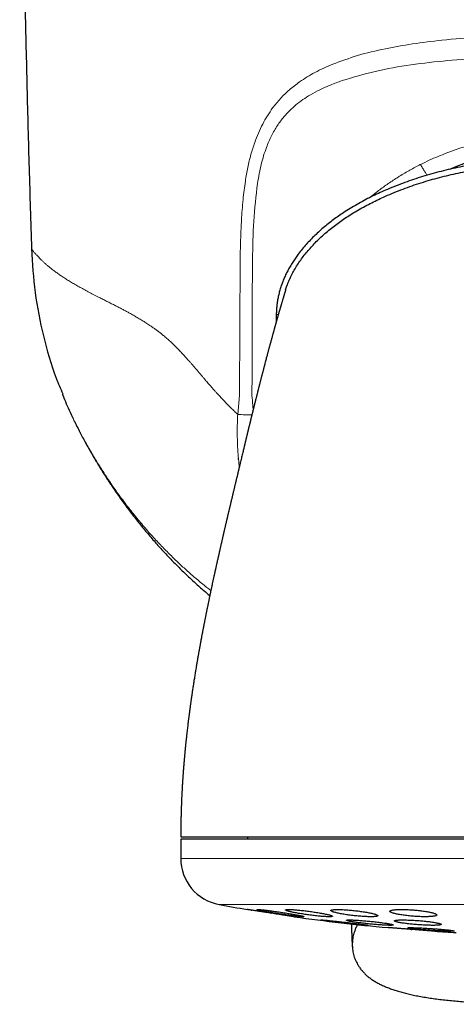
# Model space of a CAD drawing. Header units: millimetres. Extents: x 8 to 761, y 12 to 733.
# Tile 34 of 99: x 417 to 436, y 326 to 368. Entities that reach past the tile are written whole.
import ezdxf

# ---------------------------------------------------------------- set-up
doc = ezdxf.new("R2010")
doc.units = ezdxf.units.MM

msp = doc.modelspace()

# ---------------------------------------------------------------- linework, layer by layer
at = {"color": 252, "linetype": 'Continuous', "lineweight": 0}
for p, q in [((426.453, 352.409), (426.481, 358.204)), ((428.022, 355.846), (428.108, 355.845)), ((426.378, 351.588), (426.453, 352.409)), ((419.359, 351.409), (419.375, 351.375)), ((423.949, 332.654), (455.949, 332.654)), ((425.588, 330.687), (439.949, 330.687))]:
    msp.add_line(p, q, dxfattribs=at)
at = {"color": 7, "linetype": 'Continuous', "lineweight": 30}
for p, q in [((428.022, 355.846), (428.024, 355.547)), ((423.949, 333.48), (423.949, 332.654)), ((455.949, 333.48), (423.949, 333.48)), ((426.799, 333.58), (426.799, 333.48)), ((427.773, 330.323), (427.805, 330.318)), ((429.925, 330.03), (429.925, 330.03)), ((433.059, 329.99), (433.059, 329.991)), ((433.774, 329.626), (433.805, 329.624))]:
    msp.add_line(p, q, dxfattribs=at)
for centre, radius, start, end in [((440.08, 351.39), 11.628, 64.2091, 113.676), ((425.949, 332.654), 2, 180, 259.6013), ((439.949, 408.944), 79.564, 259.60133, 260.47734), ((439.949, 408.944), 79.564, 261.9336, 264.83484), ((439.949, 408.944), 79.564, 266.27849, 266.93802)]:
    msp.add_arc(centre, radius, start, end, dxfattribs=at)
for points, knots in [([(417.08, 389.89), (417.082, 388.723), (417.086, 386.391), (417.106, 382.891), (417.139, 379.392), (417.183, 375.893), (417.24, 372.415), (417.308, 368.958), (417.388, 365.521), (417.478, 362.086), (417.549, 359.795), (417.584, 358.65)], [0, 0, 0, 0, 0.111989, 0.223983, 0.33598, 0.44798, 0.559983, 0.669986, 0.779991, 0.889996, 1, 1, 1, 1]), ([(439.918, 362.542), (439.779, 362.541), (439.5, 362.539), (439.084, 362.526), (438.67, 362.506), (438.258, 362.477), (437.85, 362.44), (437.446, 362.395), (437.046, 362.343), (436.648, 362.283), (436.25, 362.214), (435.85, 362.137), (435.45, 362.05), (435.051, 361.954), (434.655, 361.848), (434.264, 361.733), (433.879, 361.61), (433.502, 361.478), (433.128, 361.336), (432.778, 361.192), (432.45, 361.048), (432.144, 360.904), (431.841, 360.751), (431.541, 360.59), (431.244, 360.418), (430.973, 360.249), (430.727, 360.084), (430.505, 359.927), (430.287, 359.762), (430.075, 359.589), (429.867, 359.409), (429.668, 359.223), (429.477, 359.033), (429.297, 358.837), (429.124, 358.635), (428.971, 358.441), (428.837, 358.255), (428.72, 358.079), (428.609, 357.898), (428.509, 357.716), (428.419, 357.535), (428.339, 357.355), (428.267, 357.172), (428.204, 356.987), (428.15, 356.8), (428.105, 356.611), (428.069, 356.419), (428.043, 356.227), (428.027, 356.036), (428.024, 355.909), (428.022, 355.846)], [0, 0, 0, 0, 0.027703, 0.0553, 0.082811, 0.110259, 0.137663, 0.164555, 0.191443, 0.218343, 0.245275, 0.272748, 0.300293, 0.327941, 0.355686, 0.383452, 0.410665, 0.437829, 0.464962, 0.492081, 0.515101, 0.538152, 0.561255, 0.584434, 0.607715, 0.631118, 0.649552, 0.667995, 0.686424, 0.704866, 0.723348, 0.741896, 0.759679, 0.777449, 0.795165, 0.812867, 0.826794, 0.840767, 0.854817, 0.868985, 0.882009, 0.895098, 0.908135, 0.921134, 0.934147, 0.947234, 0.960405, 0.973623, 0.986814, 1, 1, 1, 1]), ([(428.421, 356.899), (428.439, 356.955), (428.479, 357.08), (428.554, 357.269), (428.647, 357.478), (428.757, 357.691), (428.885, 357.909), (429.024, 358.12), (429.174, 358.326), (429.334, 358.526), (429.502, 358.719), (429.684, 358.914), (429.882, 359.108), (430.094, 359.301), (430.314, 359.486), (430.54, 359.664), (430.773, 359.834), (431.011, 359.997), (431.263, 360.157), (431.529, 360.316), (431.808, 360.471), (432.092, 360.618), (432.381, 360.759), (432.699, 360.904), (433.047, 361.052), (433.427, 361.201), (433.811, 361.34), (434.2, 361.469), (434.59, 361.587), (434.982, 361.694), (435.376, 361.792), (435.773, 361.882), (436.193, 361.966), (436.634, 362.044), (437.098, 362.114), (437.565, 362.174), (438.034, 362.222), (438.504, 362.26), (438.976, 362.287), (439.447, 362.304), (439.761, 362.306), (439.918, 362.307)], [0, 0, 0, 0, 0.013134, 0.029242, 0.045472, 0.064119, 0.082869, 0.101721, 0.120665, 0.139683, 0.15875, 0.177834, 0.199195, 0.220554, 0.241926, 0.263326, 0.284763, 0.306243, 0.327768, 0.351496, 0.375272, 0.399087, 0.422927, 0.446777, 0.477125, 0.507483, 0.537874, 0.568321, 0.598843, 0.628912, 0.659088, 0.689386, 0.719819, 0.754571, 0.789476, 0.824497, 0.859596, 0.894735, 0.929874, 0.964976, 1, 1, 1, 1]), ([(417.584, 358.65), (417.622, 358.027), (417.698, 356.776), (418.07, 354.932), (418.473, 353.485), (418.819, 352.688), (418.916, 352.465)], [0, 0, 0, 0, 0.294217, 0.590042, 0.885867, 1, 1, 1, 1]), ([(428.42, 356.899), (428.42, 356.898), (428.42, 356.897), (428.418, 356.893), (428.417, 356.888), (428.415, 356.882), (428.413, 356.874), (428.41, 356.866), (428.407, 356.857), (428.404, 356.846), (428.401, 356.836), (428.397, 356.825), (428.394, 356.815), (428.391, 356.805), (428.389, 356.796), (428.386, 356.787), (428.383, 356.779), (428.381, 356.771), (428.379, 356.764), (428.376, 356.755), (428.372, 356.743), (428.368, 356.727), (428.362, 356.709), (428.356, 356.69), (428.35, 356.67), (428.344, 356.651), (428.339, 356.632), (428.333, 356.612), (428.326, 356.59), (428.319, 356.566), (428.311, 356.538), (428.302, 356.509), (428.293, 356.477), (428.281, 356.439), (428.267, 356.392), (428.254, 356.348), (428.245, 356.317), (428.24, 356.3), (428.236, 356.284), (428.231, 356.27), (428.227, 356.254), (428.222, 356.237), (428.216, 356.216), (428.209, 356.193), (428.202, 356.169), (428.195, 356.146), (428.188, 356.123), (428.182, 356.1), (428.175, 356.077), (428.168, 356.052), (428.16, 356.026), (428.153, 355.999), (428.145, 355.973), (428.138, 355.948), (428.131, 355.923), (428.124, 355.899), (428.116, 355.873), (428.107, 355.84), (428.096, 355.803), (428.084, 355.76), (428.073, 355.721), (428.062, 355.683), (428.052, 355.648), (428.042, 355.612), (428.032, 355.576), (428.023, 355.544), (428.015, 355.516), (428.008, 355.491), (428.001, 355.467), (427.994, 355.44), (427.985, 355.409), (427.975, 355.374), (427.966, 355.339), (427.957, 355.306), (427.948, 355.274), (427.938, 355.24), (427.928, 355.203), (427.917, 355.163), (427.905, 355.122), (427.894, 355.081), (427.883, 355.042), (427.873, 355.005), (427.862, 354.966), (427.851, 354.926), (427.84, 354.883), (427.828, 354.84), (427.817, 354.8), (427.806, 354.761), (427.797, 354.726), (427.787, 354.692), (427.779, 354.66), (427.77, 354.63), (427.762, 354.599), (427.753, 354.564), (427.742, 354.523), (427.729, 354.478), (427.717, 354.43), (427.703, 354.38), (427.689, 354.327), (427.674, 354.273), (427.661, 354.223), (427.646, 354.166), (427.628, 354.1), (427.608, 354.023), (427.586, 353.941), (427.563, 353.855), (427.541, 353.772), (427.524, 353.708), (427.513, 353.664), (427.505, 353.633), (427.496, 353.6), (427.488, 353.567), (427.477, 353.527), (427.465, 353.479), (427.45, 353.423), (427.436, 353.371), (427.424, 353.323), (427.412, 353.278), (427.401, 353.234), (427.389, 353.186), (427.375, 353.133), (427.36, 353.077), (427.346, 353.02), (427.331, 352.962), (427.316, 352.904), (427.303, 352.854), (427.293, 352.814), (427.285, 352.781), (427.275, 352.745), (427.266, 352.708), (427.257, 352.673), (427.249, 352.643), (427.243, 352.617), (427.237, 352.594), (427.23, 352.568), (427.223, 352.538), (427.214, 352.504), (427.205, 352.467), (427.195, 352.429), (427.186, 352.392), (427.176, 352.354), (427.167, 352.316), (427.157, 352.278), (427.148, 352.24), (427.138, 352.203), (427.13, 352.169), (427.122, 352.138), (427.115, 352.109), (427.107, 352.079), (427.099, 352.047), (427.091, 352.013), (427.083, 351.981), (427.076, 351.953), (427.069, 351.925), (427.062, 351.896), (427.053, 351.862), (427.044, 351.824), (427.035, 351.788), (427.027, 351.756), (427.019, 351.726), (427.011, 351.692), (427.001, 351.652), (426.991, 351.61), (426.981, 351.568), (426.97, 351.527), (426.961, 351.489), (426.952, 351.454), (426.945, 351.423), (426.938, 351.394), (426.931, 351.369), (426.926, 351.345), (426.919, 351.319), (426.912, 351.291), (426.905, 351.26), (426.898, 351.23), (426.891, 351.202), (426.884, 351.175), (426.877, 351.148), (426.87, 351.116), (426.861, 351.082), (426.853, 351.046), (426.844, 351.012), (426.837, 350.981), (426.83, 350.952), (426.822, 350.921), (426.814, 350.885), (426.804, 350.846), (426.795, 350.808), (426.786, 350.772), (426.778, 350.735), (426.768, 350.695), (426.758, 350.653), (426.748, 350.613), (426.739, 350.575), (426.73, 350.539), (426.722, 350.502), (426.713, 350.467), (426.705, 350.432), (426.696, 350.394), (426.686, 350.353), (426.676, 350.31), (426.666, 350.269), (426.657, 350.234), (426.649, 350.201), (426.641, 350.166), (426.632, 350.128), (426.623, 350.091), (426.614, 350.054), (426.6, 349.994), (426.58, 349.913), (426.557, 349.814), (426.533, 349.716), (426.51, 349.62), (426.491, 349.539), (426.475, 349.474), (426.463, 349.423), (426.452, 349.379), (426.443, 349.341), (426.435, 349.308), (426.427, 349.275), (426.42, 349.243), (426.412, 349.212), (426.405, 349.18), (426.397, 349.149), (426.391, 349.123), (426.385, 349.099), (426.379, 349.074), (426.373, 349.048), (426.365, 349.014), (426.354, 348.967), (426.339, 348.907), (426.324, 348.842), (426.308, 348.778), (426.293, 348.713), (426.271, 348.624), (426.245, 348.513), (426.213, 348.38), (426.182, 348.249), (426.151, 348.119), (426.12, 347.987), (426.088, 347.852), (426.064, 347.752), (426.049, 347.69), (426.043, 347.664), (426.037, 347.637), (426.03, 347.607), (426.023, 347.579), (426.017, 347.553), (426.011, 347.527), (426.004, 347.497), (425.997, 347.467), (425.99, 347.439), (425.984, 347.412), (425.977, 347.382), (425.969, 347.351), (425.962, 347.32), (425.953, 347.284), (425.944, 347.245), (425.936, 347.209), (425.927, 347.173), (425.919, 347.135), (425.909, 347.096), (425.9, 347.056), (425.89, 347.014), (425.879, 346.966), (425.867, 346.913), (425.855, 346.863), (425.842, 346.809), (425.831, 346.759), (425.818, 346.706), (425.807, 346.658), (425.797, 346.613), (425.787, 346.572), (425.778, 346.531), (425.768, 346.488), (425.758, 346.445), (425.748, 346.402), (425.738, 346.36), (425.728, 346.315), (425.716, 346.265), (425.705, 346.214), (425.694, 346.166), (425.684, 346.122), (425.673, 346.075), (425.661, 346.023), (425.647, 345.963), (425.633, 345.9), (425.617, 345.83), (425.6, 345.756), (425.583, 345.681), (425.568, 345.611), (425.551, 345.538), (425.534, 345.46), (425.515, 345.378), (425.498, 345.303), (425.483, 345.235), (425.471, 345.178), (425.459, 345.123), (425.446, 345.066), (425.432, 345.002), (425.416, 344.932), (425.402, 344.868), (425.39, 344.814), (425.381, 344.773), (425.373, 344.735), (425.365, 344.697), (425.356, 344.656), (425.346, 344.612), (425.335, 344.56), (425.322, 344.5), (425.308, 344.435), (425.295, 344.373), (425.283, 344.317), (425.272, 344.267), (425.262, 344.222), (425.252, 344.174), (425.241, 344.12), (425.229, 344.063), (425.216, 344.005), (425.205, 343.95), (425.193, 343.896), (425.182, 343.842), (425.171, 343.79), (425.16, 343.735), (425.149, 343.684), (425.139, 343.635), (425.13, 343.591), (425.12, 343.545), (425.111, 343.499), (425.101, 343.45), (425.09, 343.397), (425.078, 343.336), (425.065, 343.273), (425.051, 343.205), (425.037, 343.137), (425.024, 343.073), (425.013, 343.017), (425.003, 342.967), (424.994, 342.919), (424.983, 342.868), (424.972, 342.81), (424.96, 342.751), (424.949, 342.693), (424.939, 342.642), (424.93, 342.596), (424.922, 342.557), (424.915, 342.52), (424.908, 342.481), (424.899, 342.434), (424.888, 342.378), (424.876, 342.315), (424.863, 342.249), (424.851, 342.186), (424.84, 342.127), (424.831, 342.075), (424.822, 342.029), (424.815, 341.99), (424.808, 341.955), (424.802, 341.92), (424.795, 341.881), (424.786, 341.834), (424.776, 341.78), (424.766, 341.724), (424.756, 341.67), (424.747, 341.619), (424.738, 341.572), (424.73, 341.528), (424.723, 341.486), (424.715, 341.443), (424.707, 341.399), (424.699, 341.351), (424.688, 341.289), (424.676, 341.219), (424.663, 341.147), (424.653, 341.085), (424.644, 341.037), (424.638, 340.998), (424.632, 340.965), (424.626, 340.929), (424.615, 340.866), (424.6, 340.775), (424.583, 340.674), (424.567, 340.576), (424.552, 340.484), (424.536, 340.382), (424.521, 340.288), (424.507, 340.205), (424.496, 340.131), (424.485, 340.059), (424.473, 339.985), (424.461, 339.901), (424.448, 339.821), (424.437, 339.748), (424.429, 339.69), (424.422, 339.639), (424.415, 339.596), (424.41, 339.564), (424.407, 339.54), (424.404, 339.519), (424.401, 339.495), (424.396, 339.464), (424.39, 339.422), (424.382, 339.367), (424.373, 339.304), (424.364, 339.239), (424.356, 339.175), (424.347, 339.114), (424.339, 339.055), (424.33, 338.987), (424.32, 338.912), (424.31, 338.834), (424.301, 338.764), (424.292, 338.7), (424.284, 338.636), (424.276, 338.567), (424.266, 338.491), (424.255, 338.402), (424.243, 338.301), (424.23, 338.188), (424.219, 338.092), (424.21, 338.015), (424.203, 337.957), (424.197, 337.901), (424.191, 337.849), (424.187, 337.807), (424.183, 337.774), (424.181, 337.75), (424.179, 337.732), (424.177, 337.713), (424.174, 337.691), (424.171, 337.662), (424.167, 337.625), (424.163, 337.58), (424.157, 337.527), (424.151, 337.47), (424.146, 337.411), (424.136, 337.317), (424.124, 337.189), (424.109, 337.029), (424.095, 336.866), (424.081, 336.699), (424.07, 336.563), (424.062, 336.468), (424.058, 336.414), (424.054, 336.364), (424.051, 336.313), (424.047, 336.261), (424.043, 336.211), (424.04, 336.17), (424.038, 336.134), (424.035, 336.098), (424.033, 336.054), (424.029, 335.999), (424.025, 335.933), (424.02, 335.856), (424.014, 335.767), (424.009, 335.667), (424.002, 335.556), (423.996, 335.434), (423.99, 335.3), (423.983, 335.155), (423.977, 334.998), (423.97, 334.83), (423.965, 334.65), (423.959, 334.459), (423.955, 334.256), (423.951, 334.041), (423.949, 333.814), (423.949, 333.659), (423.949, 333.58)], [0, 0, 0, 0, 0.00643, 0.012581, 0.018458, 0.02406, 0.029391, 0.034452, 0.040072, 0.045323, 0.050206, 0.054723, 0.05845, 0.061888, 0.065039, 0.067905, 0.070485, 0.072781, 0.074794, 0.076536, 0.080115, 0.083994, 0.088173, 0.092649, 0.097051, 0.101079, 0.104736, 0.108419, 0.112485, 0.116931, 0.121754, 0.126774, 0.131825, 0.136908, 0.144803, 0.152804, 0.155272, 0.157541, 0.159608, 0.161474, 0.163258, 0.165555, 0.168163, 0.171079, 0.174017, 0.176895, 0.179568, 0.182045, 0.184723, 0.187536, 0.190483, 0.193496, 0.196345, 0.199013, 0.201501, 0.20393, 0.206609, 0.209552, 0.213681, 0.217794, 0.221878, 0.225048, 0.228282, 0.231581, 0.234885, 0.237943, 0.240155, 0.242201, 0.244286, 0.246544, 0.248975, 0.252217, 0.255141, 0.257691, 0.260134, 0.262855, 0.265809, 0.268906, 0.272216, 0.275348, 0.278228, 0.280974, 0.283675, 0.286613, 0.289861, 0.292851, 0.295712, 0.298422, 0.300889, 0.303133, 0.305379, 0.307303, 0.309294, 0.311602, 0.314283, 0.317389, 0.320462, 0.323426, 0.327105, 0.330459, 0.333576, 0.336481, 0.340785, 0.345578, 0.350369, 0.355295, 0.360556, 0.364603, 0.366113, 0.36788, 0.369798, 0.371598, 0.373264, 0.376372, 0.379489, 0.382233, 0.384803, 0.387187, 0.38934, 0.391744, 0.394605, 0.397611, 0.400348, 0.403277, 0.406335, 0.409158, 0.410647, 0.412273, 0.414036, 0.415929, 0.417691, 0.419176, 0.420323, 0.421349, 0.422584, 0.424046, 0.425616, 0.427498, 0.429247, 0.430947, 0.432713, 0.434594, 0.436245, 0.438049, 0.4398, 0.441366, 0.442749, 0.44401, 0.445359, 0.446816, 0.448375, 0.449853, 0.451124, 0.452235, 0.45349, 0.454992, 0.456821, 0.458437, 0.459766, 0.460999, 0.462474, 0.464189, 0.466164, 0.467934, 0.469594, 0.471438, 0.472781, 0.474141, 0.475353, 0.47641, 0.477347, 0.478412, 0.47958, 0.480908, 0.482235, 0.483403, 0.484411, 0.48554, 0.486821, 0.488292, 0.489837, 0.491233, 0.492454, 0.493553, 0.4948, 0.496269, 0.497925, 0.499465, 0.500862, 0.502256, 0.50384, 0.505606, 0.507277, 0.508602, 0.50992, 0.511345, 0.512739, 0.513896, 0.51506, 0.516533, 0.51806, 0.519425, 0.520634, 0.521622, 0.522741, 0.524199, 0.525374, 0.526472, 0.527923, 0.531299, 0.534523, 0.537782, 0.541004, 0.54397, 0.545649, 0.547381, 0.549004, 0.549903, 0.551014, 0.552231, 0.553163, 0.554098, 0.555219, 0.556264, 0.557075, 0.557746, 0.558578, 0.559498, 0.560207, 0.56184, 0.564028, 0.566011, 0.568036, 0.570128, 0.572174, 0.5765, 0.580613, 0.584751, 0.588792, 0.592827, 0.597036, 0.601282, 0.602099, 0.602785, 0.603626, 0.604634, 0.605526, 0.606231, 0.606995, 0.607953, 0.608962, 0.60976, 0.61051, 0.611467, 0.612504, 0.613339, 0.614363, 0.615761, 0.616857, 0.617697, 0.619071, 0.620267, 0.621282, 0.622638, 0.624154, 0.625647, 0.627371, 0.628723, 0.630509, 0.631878, 0.633559, 0.63483, 0.635862, 0.637243, 0.638557, 0.639692, 0.641085, 0.642243, 0.643601, 0.645187, 0.646731, 0.648152, 0.649455, 0.650668, 0.65228, 0.654109, 0.655981, 0.657876, 0.660325, 0.662545, 0.664493, 0.666537, 0.668999, 0.671346, 0.673758, 0.6756, 0.677275, 0.678784, 0.680346, 0.68228, 0.684361, 0.686485, 0.687878, 0.689044, 0.690075, 0.69118, 0.692369, 0.693643, 0.695, 0.696898, 0.698782, 0.700626, 0.702328, 0.703628, 0.704897, 0.706247, 0.707785, 0.709523, 0.711223, 0.712777, 0.714251, 0.715862, 0.717356, 0.718801, 0.720519, 0.721725, 0.722998, 0.724339, 0.725702, 0.726883, 0.728548, 0.730252, 0.732071, 0.733962, 0.736059, 0.73785, 0.739424, 0.740799, 0.742095, 0.743494, 0.745181, 0.747027, 0.748542, 0.750064, 0.75136, 0.752413, 0.753432, 0.754496, 0.755707, 0.757369, 0.759231, 0.761106, 0.762914, 0.764568, 0.766067, 0.767326, 0.768425, 0.769366, 0.770274, 0.771355, 0.772693, 0.774227, 0.77588, 0.77739, 0.778763, 0.780177, 0.78134, 0.782524, 0.783705, 0.784886, 0.786208, 0.787751, 0.790089, 0.792108, 0.793814, 0.795242, 0.796176, 0.797002, 0.798006, 0.799228, 0.802282, 0.80558, 0.8077, 0.810431, 0.813322, 0.816164, 0.818258, 0.820273, 0.822256, 0.824276, 0.826476, 0.829205, 0.830958, 0.83255, 0.833978, 0.835176, 0.836118, 0.83668, 0.837169, 0.837834, 0.838692, 0.839742, 0.841359, 0.843208, 0.845018, 0.84677, 0.848462, 0.850095, 0.85167, 0.854076, 0.856242, 0.858142, 0.859826, 0.861567, 0.863442, 0.865531, 0.867838, 0.870794, 0.873893, 0.87712, 0.878685, 0.880279, 0.881895, 0.883343, 0.884533, 0.885392, 0.886039, 0.886474, 0.886919, 0.887538, 0.888331, 0.889299, 0.890564, 0.89204, 0.893665, 0.895275, 0.896862, 0.901446, 0.905821, 0.909993, 0.914852, 0.919498, 0.921181, 0.922663, 0.923948, 0.925278, 0.926819, 0.928222, 0.92936, 0.930233, 0.931126, 0.932328, 0.933838, 0.935646, 0.937761, 0.940182, 0.94291, 0.945946, 0.94929, 0.952945, 0.95691, 0.961187, 0.965777, 0.970682, 0.975903, 0.981443, 0.987304, 0.993489, 1, 1, 1, 1]), ([(418.895, 352.457), (418.939, 352.35), (419.033, 352.12), (419.188, 351.77), (419.302, 351.528), (419.36, 351.407)], [0, 0, 0, 0, 0.300752, 0.650572, 1, 1, 1, 1]), ([(419.308, 351.515), (419.311, 351.508), (419.323, 351.484), (419.343, 351.442), (419.36, 351.406), (419.369, 351.388), (419.369, 351.387)], [0, 0, 0, 0, 0.163296, 0.5482, 0.993528, 1, 1, 1, 1]), ([(419.427, 351.271), (419.469, 351.184), (419.588, 350.942), (419.792, 350.551), (420.04, 350.099), (420.297, 349.656), (420.562, 349.22), (420.835, 348.792), (421.126, 348.357), (421.435, 347.917), (421.764, 347.472), (422.102, 347.036), (422.45, 346.609), (422.797, 346.203), (423.143, 345.819), (423.485, 345.454), (423.835, 345.097), (424.193, 344.747), (424.56, 344.406), (424.89, 344.109), (425.102, 343.93), (425.186, 343.859)], [0, 0, 0, 0, 0.030731, 0.085587, 0.140117, 0.194356, 0.248333, 0.302078, 0.355619, 0.41431, 0.472822, 0.531189, 0.589446, 0.647629, 0.700487, 0.753337, 0.806207, 0.859123, 0.912111, 0.965199, 1, 1, 1, 1]), ([(426.411, 349.66), (426.41, 349.673), (426.408, 349.697), (426.406, 349.721), (426.405, 349.733)], [0, 0, 0, 0, 0.500054, 1, 1, 1, 1]), ([(423.95, 333.58), (423.95, 333.58), (423.949, 333.58), (423.962, 333.58), (423.988, 333.58), (424.029, 333.58), (424.082, 333.58), (424.149, 333.58), (424.229, 333.58), (424.322, 333.58), (424.429, 333.58), (424.548, 333.58), (424.638, 333.58), (424.684, 333.58)], [0, 0, 0, 0, 0.046646, 0.141976, 0.23754, 0.333141, 0.428498, 0.52369, 0.618798, 0.713903, 0.809085, 0.904424, 1, 1, 1, 1]), ([(424.684, 333.58), (424.733, 333.58), (424.832, 333.58), (424.997, 333.58), (425.174, 333.58), (425.365, 333.58), (425.57, 333.58), (425.783, 333.58), (426.004, 333.58), (426.231, 333.58), (426.47, 333.58), (426.719, 333.58), (426.985, 333.58), (427.266, 333.58), (427.565, 333.58), (427.874, 333.58), (428.195, 333.58), (428.526, 333.58), (428.861, 333.58), (429.199, 333.58), (429.539, 333.58), (429.886, 333.58), (430.242, 333.58), (430.614, 333.58), (431.001, 333.58), (431.403, 333.58), (431.812, 333.58), (432.229, 333.58), (432.653, 333.58), (433.076, 333.58), (433.496, 333.58), (433.913, 333.58), (434.334, 333.58), (434.761, 333.58), (435.2, 333.58), (435.652, 333.58), (436.116, 333.58), (436.584, 333.58), (437.055, 333.58), (437.529, 333.58), (437.996, 333.58), (438.455, 333.58), (438.906, 333.58), (439.358, 333.58), (439.811, 333.58), (440.112, 333.58), (440.263, 333.58)], [0, 0, 0, 0, 0.023363, 0.046689, 0.069999, 0.093313, 0.116654, 0.140027, 0.162034, 0.184017, 0.205994, 0.227982, 0.25, 0.273367, 0.296695, 0.320005, 0.343318, 0.366655, 0.390027, 0.412034, 0.434017, 0.455994, 0.477982, 0.5, 0.523367, 0.546695, 0.570005, 0.593318, 0.616655, 0.640027, 0.662034, 0.684017, 0.705994, 0.727982, 0.75, 0.773367, 0.796695, 0.820005, 0.843318, 0.866655, 0.890024, 0.912028, 0.93401, 0.955988, 0.977978, 1, 1, 1, 1]), ([(427.785, 330.322), (427.757, 330.326), (427.701, 330.335), (427.617, 330.348), (427.533, 330.361), (427.451, 330.373), (427.373, 330.385), (427.297, 330.397), (427.224, 330.409), (427.155, 330.419), (427.091, 330.429), (427.032, 330.438), (426.979, 330.447), (426.931, 330.454), (426.89, 330.46), (426.855, 330.466), (426.827, 330.47), (426.806, 330.473), (426.792, 330.475), (426.785, 330.476), (426.786, 330.476), (426.786, 330.476)], [0, 0, 0, 0, 0.053717, 0.107434, 0.162706, 0.217977, 0.271697, 0.325416, 0.380713, 0.436009, 0.489427, 0.542845, 0.597851, 0.652856, 0.70567, 0.758483, 0.812864, 0.867245, 0.919509, 0.971773, 1, 1, 1, 1]), ([(426.946, 330.452), (426.954, 330.45), (426.964, 330.449), (426.975, 330.447), (426.976, 330.447)], [0, 0, 0, 0, 0.901814, 1, 1, 1, 1]), ([(428.199, 330.362), (428.162, 330.367), (428.087, 330.378), (427.975, 330.394), (427.866, 330.409), (427.761, 330.423), (427.662, 330.436), (427.57, 330.447), (427.486, 330.457), (427.411, 330.464), (427.347, 330.47), (427.293, 330.474), (427.251, 330.476), (427.221, 330.477), (427.203, 330.475), (427.197, 330.471), (427.204, 330.466), (427.223, 330.459), (427.254, 330.45), (427.297, 330.439), (427.351, 330.427), (427.416, 330.414), (427.49, 330.399), (427.574, 330.384), (427.665, 330.368), (427.764, 330.351), (427.868, 330.333), (427.977, 330.316), (428.089, 330.298), (428.203, 330.281), (428.317, 330.264), (428.429, 330.248), (428.538, 330.233), (428.643, 330.219), (428.743, 330.207), (428.834, 330.196), (428.918, 330.186), (428.992, 330.179), (429.056, 330.173), (429.109, 330.169), (429.15, 330.167), (429.179, 330.167), (429.197, 330.169), (429.201, 330.173), (429.194, 330.178), (429.174, 330.186), (429.142, 330.195), (429.098, 330.205), (429.044, 330.217), (428.979, 330.23), (428.904, 330.245), (428.819, 330.261), (428.727, 330.277), (428.628, 330.294), (428.524, 330.311), (428.416, 330.328), (428.308, 330.345), (428.235, 330.356), (428.199, 330.362)], [0, 0, 0, 0, 0.018035, 0.036127, 0.054162, 0.072204, 0.090304, 0.108345, 0.126243, 0.144199, 0.162096, 0.179792, 0.197546, 0.215243, 0.232821, 0.250456, 0.268034, 0.285626, 0.303273, 0.320866, 0.338595, 0.356379, 0.374109, 0.392041, 0.410029, 0.427961, 0.446075, 0.464245, 0.482359, 0.500553, 0.518805, 0.536999, 0.555134, 0.573328, 0.591462, 0.609424, 0.627445, 0.645407, 0.663161, 0.680972, 0.698726, 0.716329, 0.733989, 0.751593, 0.769167, 0.786797, 0.804372, 0.822048, 0.83978, 0.857457, 0.875322, 0.893243, 0.91111, 0.929172, 0.947292, 0.965355, 0.982678, 1, 1, 1, 1]), ([(429.415, 330.399), (429.377, 330.404), (429.302, 330.414), (429.191, 330.427), (429.083, 330.439), (428.979, 330.45), (428.88, 330.459), (428.788, 330.466), (428.704, 330.472), (428.63, 330.475), (428.565, 330.477), (428.511, 330.476), (428.469, 330.474), (428.438, 330.47), (428.419, 330.464), (428.413, 330.456), (428.418, 330.447), (428.437, 330.436), (428.467, 330.424), (428.509, 330.41), (428.562, 330.395), (428.627, 330.379), (428.701, 330.363), (428.785, 330.346), (428.877, 330.328), (428.975, 330.311), (429.08, 330.293), (429.19, 330.276), (429.302, 330.26), (429.416, 330.244), (429.53, 330.229), (429.642, 330.216), (429.751, 330.204), (429.856, 330.193), (429.955, 330.184), (430.046, 330.177), (430.13, 330.172), (430.204, 330.168), (430.268, 330.167), (430.321, 330.167), (430.363, 330.17), (430.393, 330.174), (430.411, 330.18), (430.417, 330.188), (430.41, 330.197), (430.391, 330.208), (430.36, 330.221), (430.317, 330.234), (430.263, 330.249), (430.198, 330.265), (430.123, 330.282), (430.039, 330.299), (429.946, 330.316), (429.847, 330.334), (429.742, 330.351), (429.634, 330.368), (429.524, 330.384), (429.451, 330.394), (429.415, 330.399)], [0, 0, 0, 0, 0.017883, 0.035822, 0.053704, 0.071595, 0.089543, 0.107432, 0.125172, 0.14297, 0.16071, 0.178305, 0.195957, 0.213553, 0.231129, 0.248761, 0.266337, 0.284024, 0.301767, 0.319455, 0.337337, 0.355274, 0.373157, 0.391233, 0.409367, 0.427443, 0.445631, 0.463875, 0.482062, 0.500224, 0.518444, 0.536605, 0.554616, 0.572685, 0.590694, 0.608496, 0.626356, 0.644158, 0.661788, 0.679475, 0.697105, 0.714673, 0.732298, 0.749867, 0.767509, 0.785205, 0.802847, 0.820663, 0.838535, 0.856352, 0.874371, 0.892448, 0.910468, 0.928632, 0.946855, 0.965019, 0.98251, 1, 1, 1, 1]), ([(431.348, 330.431), (431.31, 330.435), (431.236, 330.443), (431.126, 330.453), (431.018, 330.461), (430.914, 330.468), (430.816, 330.473), (430.724, 330.476), (430.641, 330.477), (430.566, 330.476), (430.501, 330.473), (430.447, 330.468), (430.404, 330.462), (430.372, 330.454), (430.353, 330.444), (430.346, 330.432), (430.351, 330.42), (430.368, 330.406), (430.398, 330.391), (430.44, 330.375), (430.493, 330.358), (430.558, 330.341), (430.632, 330.323), (430.716, 330.306), (430.808, 330.288), (430.908, 330.271), (431.013, 330.255), (431.122, 330.24), (431.235, 330.225), (431.349, 330.212), (431.462, 330.2), (431.574, 330.19), (431.683, 330.182), (431.787, 330.175), (431.885, 330.17), (431.976, 330.168), (432.06, 330.167), (432.134, 330.168), (432.198, 330.171), (432.251, 330.176), (432.294, 330.182), (432.324, 330.191), (432.343, 330.2), (432.35, 330.212), (432.344, 330.225), (432.325, 330.239), (432.295, 330.254), (432.252, 330.27), (432.198, 330.287), (432.133, 330.304), (432.058, 330.321), (431.973, 330.339), (431.881, 330.356), (431.781, 330.373), (431.675, 330.389), (431.567, 330.405), (431.457, 330.419), (431.384, 330.427), (431.348, 330.431)], [0, 0, 0, 0, 0.01773, 0.035517, 0.053246, 0.070982, 0.088776, 0.106512, 0.124131, 0.141808, 0.159427, 0.176995, 0.194619, 0.212188, 0.229839, 0.247546, 0.265198, 0.28303, 0.300918, 0.318752, 0.336787, 0.354879, 0.372915, 0.391087, 0.409317, 0.427489, 0.44567, 0.463909, 0.482088, 0.500143, 0.518256, 0.53631, 0.554161, 0.57207, 0.58992, 0.607583, 0.625303, 0.642965, 0.660536, 0.678163, 0.695735, 0.713348, 0.731016, 0.74863, 0.766399, 0.784224, 0.801994, 0.819968, 0.837998, 0.855972, 0.874112, 0.89231, 0.91045, 0.928644, 0.946896, 0.965088, 0.982544, 1, 1, 1, 1]), ([(433.867, 330.456), (433.83, 330.458), (433.756, 330.464), (433.646, 330.47), (433.538, 330.474), (433.435, 330.476), (433.337, 330.477), (433.246, 330.475), (433.163, 330.472), (433.088, 330.466), (433.023, 330.459), (432.968, 330.451), (432.925, 330.44), (432.892, 330.428), (432.873, 330.415), (432.865, 330.401), (432.87, 330.386), (432.887, 330.369), (432.917, 330.352), (432.959, 330.335), (433.012, 330.318), (433.077, 330.3), (433.152, 330.283), (433.237, 330.266), (433.329, 330.25), (433.429, 330.235), (433.534, 330.221), (433.644, 330.208), (433.756, 330.197), (433.869, 330.187), (433.982, 330.18), (434.093, 330.173), (434.201, 330.169), (434.305, 330.167), (434.403, 330.167), (434.493, 330.169), (434.576, 330.172), (434.65, 330.177), (434.715, 330.185), (434.769, 330.193), (434.812, 330.204), (434.843, 330.216), (434.862, 330.229), (434.869, 330.243), (434.863, 330.259), (434.845, 330.275), (434.815, 330.292), (434.772, 330.309), (434.717, 330.327), (434.652, 330.344), (434.576, 330.362), (434.491, 330.378), (434.398, 330.394), (434.298, 330.41), (434.192, 330.424), (434.084, 330.436), (433.975, 330.447), (433.903, 330.453), (433.867, 330.456)], [0, 0, 0, 0, 0.017619, 0.035293, 0.052911, 0.070533, 0.088211, 0.105833, 0.1234, 0.141024, 0.158592, 0.176214, 0.193891, 0.211513, 0.229299, 0.247141, 0.264928, 0.28292, 0.300969, 0.318961, 0.337112, 0.355321, 0.373472, 0.391663, 0.409913, 0.428103, 0.446196, 0.464347, 0.482439, 0.500339, 0.518296, 0.536195, 0.553895, 0.571651, 0.58935, 0.606931, 0.624568, 0.642148, 0.65974, 0.677388, 0.694981, 0.712707, 0.730489, 0.748216, 0.766144, 0.784128, 0.802056, 0.820166, 0.838333, 0.856443, 0.874637, 0.892889, 0.911082, 0.92922, 0.947417, 0.965554, 0.982777, 1, 1, 1, 1]), ([(428.784, 330.167), (428.784, 330.167), (428.785, 330.167), (428.78, 330.168), (428.769, 330.17), (428.75, 330.173), (428.724, 330.177), (428.692, 330.181), (428.654, 330.187), (428.609, 330.194), (428.559, 330.202), (428.504, 330.211), (428.443, 330.22), (428.378, 330.23), (428.308, 330.241), (428.235, 330.252), (428.158, 330.264), (428.079, 330.276), (427.989, 330.29), (427.891, 330.305), (427.821, 330.316), (427.785, 330.322)], [0, 0, 0, 0, 0.013432, 0.065486, 0.11754, 0.171106, 0.224672, 0.276747, 0.328821, 0.382387, 0.435953, 0.488413, 0.540874, 0.594825, 0.648776, 0.701825, 0.754874, 0.809433, 0.863993, 0.931621, 1, 1, 1, 1]), ([(430.924, 329.936), (430.887, 329.94), (430.811, 329.949), (430.7, 329.961), (430.591, 329.973), (430.487, 329.984), (430.388, 329.994), (430.296, 330.003), (430.212, 330.011), (430.137, 330.018), (430.072, 330.024), (430.018, 330.028), (429.976, 330.031), (429.946, 330.032), (429.928, 330.032), (429.922, 330.03), (429.929, 330.027), (429.949, 330.023), (429.98, 330.017), (430.023, 330.01), (430.078, 330.002), (430.143, 329.992), (430.218, 329.982), (430.302, 329.971), (430.394, 329.959), (430.492, 329.947), (430.597, 329.934), (430.705, 329.921), (430.817, 329.908), (430.93, 329.895), (431.043, 329.882), (431.155, 329.87), (431.263, 329.858), (431.368, 329.847), (431.467, 329.837), (431.558, 329.828), (431.642, 329.82), (431.716, 329.813), (431.78, 329.808), (431.833, 329.804), (431.875, 329.801), (431.904, 329.8), (431.921, 329.8), (431.926, 329.802), (431.918, 329.805), (431.898, 329.809), (431.866, 329.815), (431.822, 329.822), (431.767, 329.831), (431.701, 329.84), (431.625, 329.85), (431.541, 329.861), (431.449, 329.873), (431.35, 329.886), (431.245, 329.898), (431.138, 329.911), (431.031, 329.924), (430.96, 329.932), (430.924, 329.936)], [0, 0, 0, 0, 0.017991, 0.036039, 0.054029, 0.072023, 0.090075, 0.108069, 0.125989, 0.143967, 0.161886, 0.179689, 0.197549, 0.215351, 0.233071, 0.250847, 0.268567, 0.286274, 0.304037, 0.321744, 0.339513, 0.357338, 0.375107, 0.392986, 0.410921, 0.428801, 0.44679, 0.464836, 0.482826, 0.500878, 0.518987, 0.537039, 0.555078, 0.573175, 0.591213, 0.609168, 0.62718, 0.645135, 0.662972, 0.680867, 0.698705, 0.716444, 0.734241, 0.75198, 0.769683, 0.787443, 0.805146, 0.822889, 0.840688, 0.858431, 0.876273, 0.894171, 0.912013, 0.92997, 0.947984, 0.965942, 0.982971, 1, 1, 1, 1]), ([(432.013, 329.974), (431.975, 329.977), (431.9, 329.985), (431.789, 329.995), (431.681, 330.004), (431.577, 330.012), (431.478, 330.019), (431.386, 330.024), (431.303, 330.028), (431.228, 330.031), (431.163, 330.032), (431.109, 330.032), (431.066, 330.03), (431.035, 330.027), (431.017, 330.022), (431.011, 330.016), (431.017, 330.009), (431.036, 330.001), (431.066, 329.992), (431.109, 329.981), (431.163, 329.97), (431.228, 329.958), (431.303, 329.946), (431.387, 329.933), (431.479, 329.92), (431.578, 329.907), (431.682, 329.894), (431.791, 329.881), (431.903, 329.869), (432.017, 329.857), (432.13, 329.846), (432.242, 329.836), (432.35, 329.827), (432.454, 329.819), (432.553, 329.813), (432.644, 329.807), (432.728, 329.803), (432.802, 329.801), (432.866, 329.8), (432.919, 329.8), (432.961, 329.802), (432.991, 329.805), (433.009, 329.81), (433.015, 329.816), (433.008, 329.823), (432.988, 329.831), (432.957, 329.841), (432.913, 329.851), (432.858, 329.862), (432.793, 329.874), (432.717, 329.886), (432.633, 329.899), (432.54, 329.912), (432.441, 329.925), (432.336, 329.938), (432.229, 329.951), (432.12, 329.963), (432.049, 329.97), (432.013, 329.974)], [0, 0, 0, 0, 0.017881, 0.035818, 0.053698, 0.071583, 0.089525, 0.107409, 0.125209, 0.143067, 0.160866, 0.178585, 0.19636, 0.214079, 0.231786, 0.24955, 0.267258, 0.285029, 0.302856, 0.320627, 0.338509, 0.356447, 0.374329, 0.39232, 0.410369, 0.42836, 0.446413, 0.464523, 0.482575, 0.500613, 0.518708, 0.536745, 0.554698, 0.572708, 0.59066, 0.608495, 0.626387, 0.644222, 0.66196, 0.679755, 0.697493, 0.715196, 0.732955, 0.750659, 0.768403, 0.786204, 0.803949, 0.821793, 0.839694, 0.857539, 0.875498, 0.893515, 0.911475, 0.929515, 0.947613, 0.965654, 0.982827, 1, 1, 1, 1]), ([(434.058, 330.005), (434.021, 330.007), (433.946, 330.013), (433.836, 330.019), (433.728, 330.025), (433.624, 330.028), (433.526, 330.031), (433.434, 330.032), (433.351, 330.032), (433.276, 330.03), (433.211, 330.027), (433.157, 330.022), (433.114, 330.016), (433.082, 330.009), (433.063, 330), (433.056, 329.991), (433.062, 329.981), (433.08, 329.969), (433.111, 329.957), (433.153, 329.945), (433.208, 329.932), (433.272, 329.919), (433.347, 329.906), (433.432, 329.893), (433.524, 329.88), (433.623, 329.868), (433.728, 329.856), (433.837, 329.846), (433.949, 329.836), (434.062, 329.827), (434.175, 329.819), (434.287, 329.812), (434.395, 329.807), (434.499, 329.803), (434.597, 329.801), (434.688, 329.8), (434.771, 329.8), (434.845, 329.802), (434.909, 329.805), (434.963, 329.81), (435.006, 329.816), (435.036, 329.823), (435.054, 329.832), (435.06, 329.841), (435.054, 329.852), (435.035, 329.863), (435.004, 329.875), (434.96, 329.887), (434.905, 329.9), (434.84, 329.913), (434.764, 329.926), (434.679, 329.939), (434.586, 329.952), (434.487, 329.964), (434.382, 329.976), (434.274, 329.987), (434.166, 329.996), (434.094, 330.002), (434.058, 330.005)], [0, 0, 0, 0, 0.01777, 0.035596, 0.053366, 0.071139, 0.088969, 0.106741, 0.124459, 0.142232, 0.15995, 0.177658, 0.195422, 0.213131, 0.230905, 0.248734, 0.266508, 0.284393, 0.302334, 0.320219, 0.338213, 0.356264, 0.374258, 0.392312, 0.410423, 0.428476, 0.446512, 0.464606, 0.482641, 0.50059, 0.518598, 0.536546, 0.554378, 0.572267, 0.590099, 0.607835, 0.625628, 0.643364, 0.661067, 0.678827, 0.69653, 0.714277, 0.73208, 0.749827, 0.767675, 0.785578, 0.803426, 0.821389, 0.839408, 0.857371, 0.875413, 0.893512, 0.911554, 0.929604, 0.947712, 0.965762, 0.982881, 1, 1, 1, 1]), ([(431.226, 329.861), (431.227, 329.848), (431.227, 329.81), (431.229, 329.749), (431.231, 329.687), (431.232, 329.635), (431.233, 329.591), (431.234, 329.548), (431.236, 329.506), (431.237, 329.464), (431.238, 329.425), (431.24, 329.388), (431.241, 329.353), (431.242, 329.32), (431.243, 329.289), (431.244, 329.263), (431.245, 329.242), (431.246, 329.223), (431.247, 329.206), (431.247, 329.188), (431.248, 329.169), (431.249, 329.148), (431.25, 329.123), (431.252, 329.096), (431.253, 329.065), (431.255, 329.036), (431.257, 329.007), (431.258, 328.98), (431.26, 328.955), (431.261, 328.934), (431.262, 328.917), (431.263, 328.903), (431.264, 328.891), (431.265, 328.882), (431.266, 328.875), (431.266, 328.871), (431.266, 328.866), (431.267, 328.861), (431.267, 328.855), (431.268, 328.849), (431.269, 328.842), (431.269, 328.834), (431.27, 328.826), (431.271, 328.816), (431.272, 328.807), (431.273, 328.798), (431.274, 328.793), (431.274, 328.79)], [0, 0, 0, 0, 0.015747, 0.046954, 0.079911, 0.101047, 0.122861, 0.145356, 0.168536, 0.192405, 0.216667, 0.239616, 0.260964, 0.285502, 0.307451, 0.326788, 0.343495, 0.357558, 0.370707, 0.385682, 0.402521, 0.421227, 0.441799, 0.471124, 0.502681, 0.536451, 0.57072, 0.605938, 0.640616, 0.674721, 0.700652, 0.724541, 0.746331, 0.76604, 0.775118, 0.783784, 0.793472, 0.804642, 0.817281, 0.831371, 0.84689, 0.863815, 0.887039, 0.912365, 0.939707, 0.968961, 1, 1, 1, 1]), ([(431.488, 329.833), (431.47, 329.8), (431.43, 329.725), (431.378, 329.602), (431.334, 329.473), (431.303, 329.351), (431.281, 329.236), (431.268, 329.122), (431.262, 329.007), (431.264, 328.893), (431.274, 328.78), (431.291, 328.667), (431.316, 328.556), (431.349, 328.446), (431.389, 328.339), (431.437, 328.233), (431.495, 328.123), (431.567, 328.009), (431.654, 327.894), (431.751, 327.783), (431.858, 327.677), (431.976, 327.578), (432.104, 327.484), (432.242, 327.397), (432.391, 327.314), (432.549, 327.237), (432.716, 327.165), (432.894, 327.096), (433.081, 327.032), (433.278, 326.972), (433.485, 326.915), (433.705, 326.862), (433.939, 326.811), (434.187, 326.764), (434.446, 326.72), (434.716, 326.68), (434.997, 326.643), (435.284, 326.611), (435.575, 326.582), (435.872, 326.556), (436.178, 326.533), (436.494, 326.512), (436.834, 326.493), (437.198, 326.477), (437.588, 326.462), (437.991, 326.45), (438.406, 326.441), (438.723, 326.435), (438.9, 326.433), (438.936, 326.433)], [0, 0, 0, 0, 0.011491, 0.026605, 0.041441, 0.053625, 0.065675, 0.077615, 0.089473, 0.101273, 0.113039, 0.124798, 0.136572, 0.148388, 0.160268, 0.172239, 0.184323, 0.19901, 0.213941, 0.229159, 0.244711, 0.260642, 0.277016, 0.29392, 0.311431, 0.329613, 0.348518, 0.368188, 0.38866, 0.409969, 0.432146, 0.455217, 0.480318, 0.50645, 0.533634, 0.561892, 0.591243, 0.621702, 0.65145, 0.682209, 0.713991, 0.746806, 0.780662, 0.819691, 0.860041, 0.901723, 0.944748, 0.989126, 1, 1, 1, 1]), ([(433.785, 329.625), (433.757, 329.628), (433.702, 329.632), (433.618, 329.638), (433.535, 329.645), (433.454, 329.651), (433.375, 329.657), (433.3, 329.663), (433.227, 329.669), (433.159, 329.674), (433.095, 329.679), (433.037, 329.684), (432.983, 329.688), (432.935, 329.691), (432.894, 329.695), (432.858, 329.697), (432.83, 329.7), (432.808, 329.701), (432.793, 329.703), (432.786, 329.703), (432.786, 329.703), (432.786, 329.703)], [0, 0, 0, 0, 0.053125, 0.10625, 0.160917, 0.215583, 0.268709, 0.321834, 0.376507, 0.43118, 0.484232, 0.537283, 0.591884, 0.646485, 0.699384, 0.752284, 0.806728, 0.861172, 0.913931, 0.96669, 1, 1, 1, 1]), ([(434.611, 329.664), (434.573, 329.667), (434.498, 329.672), (434.387, 329.678), (434.279, 329.685), (434.175, 329.69), (434.076, 329.694), (433.985, 329.698), (433.901, 329.701), (433.826, 329.702), (433.761, 329.703), (433.707, 329.703), (433.664, 329.702), (433.633, 329.7), (433.615, 329.697), (433.609, 329.693), (433.615, 329.688), (433.634, 329.682), (433.666, 329.676), (433.709, 329.669), (433.763, 329.662), (433.829, 329.654), (433.904, 329.645), (433.988, 329.637), (434.08, 329.628), (434.179, 329.619), (434.283, 329.611), (434.392, 329.602), (434.504, 329.594), (434.616, 329.586), (434.729, 329.579), (434.841, 329.572), (434.949, 329.566), (435.053, 329.561), (435.151, 329.556), (435.242, 329.553), (435.326, 329.55), (435.4, 329.548), (435.464, 329.548), (435.518, 329.548), (435.56, 329.549), (435.59, 329.551), (435.607, 329.554), (435.613, 329.558), (435.605, 329.563), (435.586, 329.569), (435.554, 329.575), (435.51, 329.582), (435.454, 329.59), (435.388, 329.598), (435.313, 329.606), (435.228, 329.615), (435.135, 329.623), (435.036, 329.632), (434.931, 329.641), (434.824, 329.649), (434.717, 329.657), (434.646, 329.662), (434.611, 329.664)], [0, 0, 0, 0, 0.017879, 0.035816, 0.053695, 0.071576, 0.089515, 0.107396, 0.125239, 0.14314, 0.160983, 0.178789, 0.196653, 0.214459, 0.232261, 0.250119, 0.267921, 0.285751, 0.303638, 0.321469, 0.339349, 0.357286, 0.375167, 0.393097, 0.411083, 0.429013, 0.446971, 0.464985, 0.482942, 0.500892, 0.5189, 0.53685, 0.554761, 0.57273, 0.590642, 0.608501, 0.626417, 0.644276, 0.662091, 0.679963, 0.697778, 0.715578, 0.733434, 0.751234, 0.769052, 0.786927, 0.804745, 0.822609, 0.840529, 0.858393, 0.876309, 0.894282, 0.912197, 0.930149, 0.948158, 0.96611, 0.983055, 1, 1, 1, 1]), ([(434.784, 329.548), (434.785, 329.548), (434.786, 329.548), (434.781, 329.548), (434.77, 329.549), (434.751, 329.55), (434.726, 329.552), (434.694, 329.555), (434.656, 329.558), (434.611, 329.561), (434.56, 329.565), (434.504, 329.57), (434.444, 329.574), (434.378, 329.579), (434.307, 329.585), (434.234, 329.591), (434.157, 329.596), (434.078, 329.603), (433.988, 329.61), (433.891, 329.617), (433.82, 329.623), (433.785, 329.625)], [0, 0, 0, 0, 0.008526, 0.06123, 0.113934, 0.168169, 0.222404, 0.27511, 0.327817, 0.382049, 0.436282, 0.489087, 0.541892, 0.596223, 0.650554, 0.70351, 0.756467, 0.810954, 0.865441, 0.932347, 1, 1, 1, 1])]:
    msp.add_open_spline(points, degree=3, knots=knots, dxfattribs=at)
at = {"color": 252, "linetype": 'Continuous', "lineweight": 0}
for points, knots in [([(430.427, 366.523), (430.774, 366.651), (431.502, 366.92), (432.646, 367.188), (433.85, 367.4), (435.189, 367.569), (436.699, 367.693), (438.371, 367.765), (439.503, 367.772), (440.08, 367.776)], [0, 0, 0, 0, 0.1196418, 0.2504952, 0.3710345, 0.5007365, 0.6643238, 0.8289697, 1, 1, 1, 1]), ([(440.08, 366.878), (439.549, 366.874), (438.481, 366.867), (436.895, 366.801), (435.316, 366.688), (433.764, 366.507), (432.25, 366.249), (431.297, 365.962), (430.829, 365.821)], [0, 0, 0, 0, 0.166321, 0.334071, 0.499554, 0.669002, 0.837322, 1, 1, 1, 1]), ([(427.866, 364.657), (427.974, 364.793), (428.193, 365.071), (428.582, 365.44), (429.069, 365.82), (429.681, 366.195), (430.171, 366.411), (430.427, 366.523)], [0, 0, 0, 0, 0.159927, 0.325725, 0.499092, 0.73929, 1, 1, 1, 1]), ([(430.829, 365.821), (430.664, 365.761), (430.343, 365.645), (429.89, 365.443), (429.388, 365.175), (428.852, 364.816), (428.514, 364.458), (428.349, 364.283)], [0, 0, 0, 0, 0.177849, 0.345251, 0.502806, 0.757481, 1, 1, 1, 1]), ([(426.703, 361.539), (426.735, 361.733), (426.798, 362.115), (426.932, 362.664), (427.129, 363.291), (427.414, 363.978), (427.717, 364.434), (427.866, 364.657)], [0, 0, 0, 0, 0.1718831, 0.3370582, 0.4964277, 0.7537976, 1, 1, 1, 1]), ([(428.349, 364.283), (428.253, 364.16), (428.056, 363.907), (427.809, 363.465), (427.572, 362.92), (427.361, 362.241), (427.269, 361.718), (427.221, 361.441)], [0, 0, 0, 0, 0.155294, 0.319376, 0.496351, 0.733224, 1, 1, 1, 1]), ([(434.174, 362.246), (434.299, 362.307), (434.544, 362.427), (434.916, 362.589), (435.285, 362.738), (435.637, 362.866), (435.971, 362.978), (436.205, 363.049), (436.352, 363.091), (436.414, 363.109), (436.476, 363.126), (436.538, 363.143), (436.6, 363.159), (436.661, 363.176), (436.723, 363.191), (436.946, 363.247), (437.332, 363.335), (437.883, 363.435), (438.433, 363.512), (438.982, 363.566), (439.531, 363.6), (439.897, 363.604), (440.08, 363.607)], [0, 0, 0, 0, 0.068011, 0.134469, 0.199522, 0.263295, 0.31844, 0.372738, 0.383309, 0.39385, 0.404361, 0.414843, 0.425295, 0.435719, 0.446115, 0.456482, 0.548808, 0.640183, 0.730808, 0.820868, 0.910541, 1, 1, 1, 1]), ([(432, 360.83), (432.127, 360.932), (432.387, 361.14), (432.797, 361.434), (433.225, 361.716), (433.665, 361.979), (433.967, 362.138), (434.118, 362.217)], [0, 0, 0, 0, 0.191823, 0.394021, 0.5961, 0.798083, 1, 1, 1, 1]), ([(434.174, 362.246), (434.165, 362.241), (434.146, 362.232), (434.127, 362.222), (434.118, 362.217)], [0, 0, 0, 0, 0.500014, 1, 1, 1, 1]), ([(434.174, 362.246), (434.189, 362.219), (434.219, 362.166), (434.262, 362.092), (434.304, 362.022), (434.343, 361.957), (434.379, 361.898), (434.413, 361.845), (434.437, 361.808), (434.449, 361.79), (434.452, 361.787)], [0, 0, 0, 0, 0.154349, 0.303545, 0.447596, 0.58646, 0.720085, 0.84843, 0.971481, 1, 1, 1, 1]), ([(426.481, 358.204), (426.488, 358.514), (426.5, 359.072), (426.537, 359.921), (426.595, 360.725), (426.668, 361.276), (426.703, 361.539)], [0, 0, 0, 0, 0.277881, 0.499061, 0.761289, 1, 1, 1, 1]), ([(427.221, 361.441), (427.159, 360.905), (427.034, 359.825), (427.017, 358.734), (427.008, 358.185)], [0, 0, 0, 0, 0.4967772, 1, 1, 1, 1]), ([(417.584, 358.65), (417.584, 358.65), (417.585, 358.648), (417.591, 358.64), (417.601, 358.626), (417.616, 358.606), (417.634, 358.581), (417.651, 358.56), (417.659, 358.549)], [0, 0, 0, 0, 0.160524, 0.323963, 0.489973, 0.65821, 0.828332, 1, 1, 1, 1]), ([(417.659, 358.549), (417.669, 358.537), (417.688, 358.514), (417.723, 358.472), (417.763, 358.426), (417.81, 358.374), (417.862, 358.318), (417.901, 358.278), (417.921, 358.257)], [0, 0, 0, 0, 0.163369, 0.327957, 0.49384, 0.661093, 0.829789, 1, 1, 1, 1]), ([(417.921, 358.257), (417.945, 358.233), (417.993, 358.185), (418.075, 358.106), (418.166, 358.023), (418.268, 357.935), (418.379, 357.843), (418.502, 357.746), (418.637, 357.646), (418.778, 357.545), (418.926, 357.445), (419.08, 357.345), (419.245, 357.243), (419.421, 357.139), (419.607, 357.034), (419.802, 356.927), (420.004, 356.818), (420.213, 356.708), (420.361, 356.632), (420.434, 356.595)], [0, 0, 0, 0, 0.057896, 0.116402, 0.175531, 0.235296, 0.295715, 0.356806, 0.418594, 0.481104, 0.53775, 0.595024, 0.65295, 0.711499, 0.770426, 0.828385, 0.886148, 0.943443, 1, 1, 1, 1]), ([(427.008, 358.185), (427.001, 357.221), (426.988, 355.291), (426.987, 353.361), (426.986, 352.394)], [0, 0, 0, 0, 0.49932, 1, 1, 1, 1]), ([(420.434, 356.595), (420.488, 356.567), (420.595, 356.513), (420.757, 356.431), (420.917, 356.35), (421.075, 356.27), (421.229, 356.191), (421.378, 356.114), (421.523, 356.038), (421.663, 355.963), (421.756, 355.911), (421.801, 355.886)], [0, 0, 0, 0, 0.13092, 0.257061, 0.37843, 0.49503, 0.606864, 0.712059, 0.812649, 0.908632, 1, 1, 1, 1]), ([(421.801, 355.886), (421.858, 355.855), (421.969, 355.792), (422.135, 355.695), (422.299, 355.597), (422.463, 355.495), (422.611, 355.398), (422.743, 355.308), (422.858, 355.228), (422.944, 355.164), (423.002, 355.12), (423.034, 355.096), (423.066, 355.072), (423.097, 355.047), (423.128, 355.022), (423.159, 354.998), (423.189, 354.973), (423.257, 354.917), (423.364, 354.825), (423.511, 354.691), (423.663, 354.545), (423.814, 354.394), (423.964, 354.238), (424.105, 354.087), (424.203, 353.978), (424.257, 353.917), (424.272, 353.9), (424.288, 353.883), (424.303, 353.866), (424.318, 353.849), (424.334, 353.831), (424.369, 353.792), (424.425, 353.727), (424.505, 353.635), (424.59, 353.536), (424.68, 353.429), (424.774, 353.319), (424.866, 353.21), (424.949, 353.112), (425.023, 353.026), (425.089, 352.947), (425.157, 352.869), (425.226, 352.788), (425.3, 352.704), (425.377, 352.616), (425.485, 352.496), (425.62, 352.348), (425.78, 352.177), (425.936, 352.016), (426.087, 351.864), (426.234, 351.722), (426.331, 351.632), (426.378, 351.588)], [0, 0, 0, 0, 0.038785, 0.076222, 0.112314, 0.148038, 0.183735, 0.209079, 0.233723, 0.257671, 0.264595, 0.27146, 0.278264, 0.285009, 0.291695, 0.298321, 0.304888, 0.311396, 0.342201, 0.374321, 0.40779, 0.442635, 0.474457, 0.507381, 0.537276, 0.540686, 0.544107, 0.547539, 0.550982, 0.554436, 0.557901, 0.561377, 0.578133, 0.596157, 0.615451, 0.636019, 0.657863, 0.679241, 0.698586, 0.713794, 0.728772, 0.743479, 0.75885, 0.774885, 0.792273, 0.809762, 0.845116, 0.87901, 0.911444, 0.942419, 0.971937, 1, 1, 1, 1]), ([(426.986, 352.394), (426.998, 352.256), (427.015, 352.054), (427.03, 351.852), (427.035, 351.789)], [0, 0, 0, 0, 0.686236, 1, 1, 1, 1]), ([(426.378, 351.588), (426.376, 351.542), (426.37, 351.446), (426.364, 351.297), (426.36, 351.137), (426.358, 350.967), (426.357, 350.787), (426.36, 350.596), (426.365, 350.395), (426.375, 350.183), (426.387, 349.962), (426.399, 349.811), (426.405, 349.733)], [0, 0, 0, 0, 0.0747194, 0.155018, 0.2409084, 0.3324031, 0.4295159, 0.5322625, 0.6406609, 0.7547323, 0.874502, 1, 1, 1, 1]), ([(426.98, 351.565), (426.881, 351.568), (426.663, 351.573), (426.479, 351.583), (426.378, 351.588)], [0, 0, 0, 0, 0.456158, 1, 1, 1, 1]), ([(419.505, 351.116), (419.462, 351.201), (419.378, 351.368), (419.365, 351.395), (419.359, 351.409)], [0, 0, 0, 0, 0.507874, 1, 1, 1, 1]), ([(425.231, 344.076), (425.174, 344.121), (425.04, 344.225), (424.836, 344.391), (424.616, 344.574), (424.396, 344.763), (424.191, 344.945), (423.999, 345.12), (423.82, 345.287), (423.638, 345.461), (423.455, 345.642), (423.27, 345.829), (423.082, 346.024), (422.89, 346.229), (422.692, 346.446), (422.49, 346.676), (422.286, 346.913), (422.083, 347.157), (421.881, 347.408), (421.676, 347.669), (421.471, 347.94), (421.28, 348.2), (421.105, 348.448), (420.945, 348.68), (420.789, 348.914), (420.637, 349.147), (420.49, 349.379), (420.348, 349.607), (420.223, 349.815), (420.112, 350.002), (420.015, 350.169), (419.924, 350.33), (419.837, 350.486), (419.762, 350.624), (419.698, 350.745), (419.643, 350.849), (419.592, 350.946), (419.546, 351.036), (419.519, 351.089), (419.505, 351.116)], [0, 0, 0, 0, 0.024982, 0.057549, 0.090325, 0.123417, 0.15693, 0.183631, 0.210723, 0.238284, 0.266396, 0.294102, 0.322488, 0.351649, 0.38168, 0.41266, 0.444633, 0.475723, 0.507758, 0.540676, 0.574359, 0.608689, 0.636947, 0.665471, 0.694172, 0.722965, 0.75177, 0.780509, 0.80911, 0.831395, 0.853527, 0.875482, 0.897233, 0.91873, 0.93541, 0.951886, 0.968144, 0.984181, 1, 1, 1, 1]), ([(426.411, 349.66), (426.416, 349.613), (426.425, 349.507), (426.437, 349.402), (426.444, 349.344)], [0, 0, 0, 0, 0.449392, 1, 1, 1, 1])]:
    msp.add_open_spline(points, degree=3, knots=knots, dxfattribs=at)

doc.saveas('drawing.dxf')
